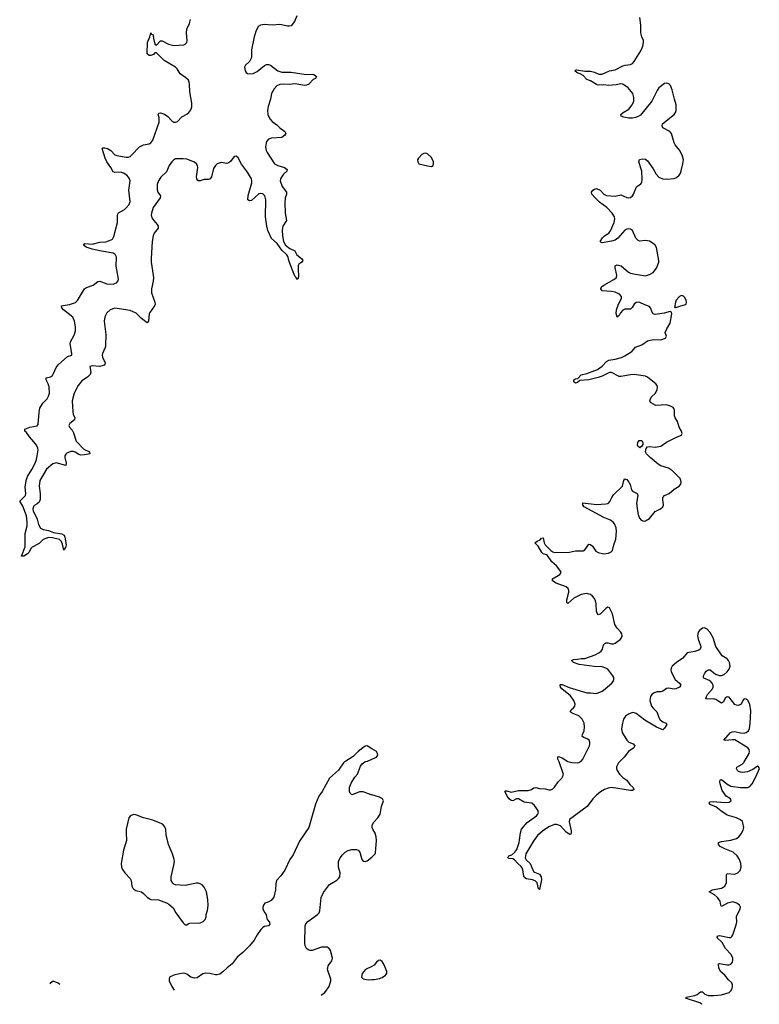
# Model space of a CAD drawing. Header units: inches. Extents: x 1843750 to 1959452, y 907112 to 1016326.
# Tile 87 of 137: x 1926285 to 1934090, y 907444 to 917829. Entities that reach past the tile are written whole.
import ezdxf

# ---------------------------------------------------------------- set-up
doc = ezdxf.new("R2010")
doc.units = ezdxf.units.IN
doc.header["$MEASUREMENT"] = 0
for name, color, linetype in [('B9920', 7, 'Continuous'), ('B9921', 7, 'Continuous'), ('B9930', 7, 'Continuous'), ('B9931', 7, 'Continuous')]:
    doc.layers.add(name, color=color, linetype=linetype)

msp = doc.modelspace()

# ---------------------------------------------------------------- linework, layer by layer
at = {"layer": 'B9920', "color": 6, "elevation": 700}
for points in [[(1929713, 910000), (1929701, 909990), (1929650, 909913), (1929553, 909830), (1929476, 909690), (1929440, 909640), (1929405, 909555), (1929335, 909310), (1929236, 909164), (1929170, 909019), (1929137, 908970), (1929082, 908858), (1929041, 908799), (1928996, 908750), (1928987, 908713), (1928983, 908650), (1928966, 908574), (1928940, 908540), (1928915, 908525), (1928871, 908510), (1928857, 908490), (1928850, 908470), (1928850, 908450), (1928870, 908411), (1928887, 908390), (1928888, 908368), (1928898, 908338), (1928921, 908310), (1928925, 908290), (1928911, 908270), (1928870, 908264), (1928850, 908254), (1928830, 908233), (1928790, 908177), (1928758, 908122), (1928710, 908061), (1928641, 907990), (1928580, 907940), (1928528, 907872), (1928474, 907830), (1928430, 907787), (1928398, 907762), (1928370, 907754), (1928350, 907755), (1928290, 907770), (1928247, 907773), (1928216, 907764), (1928157, 907723), (1928130, 907718), (1928091, 907731), (1928050, 907761), (1928030, 907770), (1928010, 907771), (1927970, 907766), (1927911, 907750), (1927866, 907730), (1927861, 907710), (1927863, 907690), (1927890, 907630), (1927915, 907593)], [(1930000, 909653), (1929994, 909654), (1929910, 909685), (1929870, 909684), (1929810, 909659), (1929790, 909655), (1929771, 909671), (1929765, 909690), (1929767, 909730), (1929783, 909777), (1929822, 909838), (1929851, 909870), (1929883, 909957), (1929900, 909980), (1929927, 910000)], [(1929465, 907539), (1929504, 907570), (1929550, 907630), (1929567, 907690), (1929567, 907710), (1929534, 907810), (1929535, 907830), (1929539, 907850), (1929579, 907901), (1929587, 907930), (1929565, 908010), (1929552, 908032), (1929530, 908045), (1929470, 908046), (1929370, 908010), (1929349, 908010), (1929330, 908017), (1929311, 908031), (1929299, 908059), (1929293, 908093), (1929297, 908270), (1929306, 908294), (1929324, 908316), (1929428, 908390), (1929444, 908410), (1929451, 908430), (1929465, 908570), (1929490, 908622), (1929553, 908707), (1929630, 908753), (1929650, 908770), (1929663, 908790), (1929667, 908830), (1929650, 908890), (1929650, 908950), (1929666, 908990), (1929690, 909021), (1929721, 909050), (1929750, 909067), (1929790, 909078), (1929838, 909078), (1929857, 909070), (1929875, 909050), (1929896, 908970), (1929910, 908955), (1929930, 908950), (1929950, 908958), (1930000, 908997)], [(1930000, 907844), (1929935, 907810), (1929899, 907770), (1929891, 907730), (1929911, 907711), (1929962, 907702), (1930000, 907705)], [(1926709, 907654), (1926690, 907666), (1926650, 907686), (1926630, 907685), (1926602, 907659)]]:
    msp.add_lwpolyline(points, dxfattribs=at)
msp.add_lwpolyline([(1927490, 909446), (1927463, 909437), (1927450, 909429), (1927438, 909410), (1927410, 909290), (1927407, 909250), (1927412, 909170), (1927381, 909070), (1927357, 908930), (1927361, 908890), (1927370, 908867), (1927395, 908830), (1927450, 908770), (1927460, 908750), (1927470, 908690), (1927478, 908670), (1927490, 908658), (1927510, 908645), (1927570, 908629), (1927592, 908612), (1927630, 908573), (1927656, 908556), (1927670, 908550), (1927750, 908544), (1927833, 908513), (1927859, 908499), (1927903, 908463), (1927933, 908410), (1928010, 908302), (1928030, 908282), (1928050, 908282), (1928065, 908295), (1928080, 908300), (1928190, 908304), (1928222, 908318), (1928243, 908337), (1928253, 908367), (1928253, 908390), (1928267, 908433), (1928273, 908487), (1928270, 908550), (1928255, 908630), (1928247, 908650), (1928230, 908681), (1928210, 908704), (1928190, 908716), (1928170, 908722), (1928150, 908723), (1928030, 908698), (1927930, 908705), (1927910, 908712), (1927900, 908720), (1927883, 908750), (1927882, 908790), (1927913, 908910), (1927917, 908950), (1927914, 908970), (1927897, 909030), (1927855, 909130), (1927831, 909230), (1927829, 909289), (1927817, 909317), (1927798, 909338), (1927786, 909346), (1927690, 909385), (1927590, 909410), (1927510, 909443)], close=True, dxfattribs=at)
at = {"layer": 'B9921', "color": 6}
for points, elevation in [([(1929209, 917870), (1929184, 917810), (1929150, 917764), (1929130, 917760), (1929110, 917762), (1929030, 917780), (1928950, 917772), (1928870, 917778), (1928827, 917773), (1928803, 917757), (1928776, 917704), (1928759, 917650), (1928731, 917510), (1928730, 917430), (1928711, 917389), (1928667, 917350), (1928659, 917330), (1928664, 917290), (1928674, 917274), (1928690, 917262), (1928710, 917258), (1928750, 917262), (1928790, 917282), (1928870, 917347), (1928890, 917356), (1928910, 917357), (1928931, 917350), (1929010, 917290), (1929050, 917277), (1929150, 917277), (1929309, 917251), (1929370, 917253), (1929390, 917250), (1929416, 917230), (1929405, 917210), (1929383, 917197), (1929336, 917150), (1929310, 917138), (1929290, 917136), (1929192, 917152), (1929130, 917146), (1929070, 917151), (1929030, 917145), (1928997, 917130), (1928970, 917099), (1928943, 917050), (1928933, 916990), (1928908, 916912), (1928900, 916870), (1928902, 916830), (1928924, 916784), (1928950, 916757), (1929000, 916720), (1929030, 916688), (1929083, 916650), (1929093, 916630), (1929084, 916610), (1929050, 916588), (1928942, 916578), (1928912, 916568), (1928890, 916544), (1928879, 916490), (1928887, 916450), (1928898, 916430), (1928975, 916310), (1929008, 916290), (1929079, 916270), (1929109, 916250), (1929104, 916230), (1929070, 916199), (1929048, 916170), (1929037, 916150), (1929034, 916130), (1929056, 916070), (1929100, 916010), (1929101, 916001), (1929101, 915990), (1929086, 915950), (1929082, 915898), (1929085, 915790), (1929102, 915710), (1929061, 915650), (1929055, 915610), (1929057, 915550), (1929069, 915489), (1929090, 915452), (1929136, 915416), (1929188, 915390), (1929210, 915350), (1929258, 915310), (1929273, 915290), (1929263, 915270), (1929230, 915252), (1929225, 915235), (1929222, 915190), (1929228, 915132), (1929222, 915098), (1929210, 915089), (1929204, 915110), (1929190, 915124), (1929130, 915278), (1929115, 915330), (1929104, 915350), (1929050, 915400), (1929003, 915470), (1928943, 915523), (1928905, 915605), (1928893, 915650), (1928880, 915750), (1928883, 915930), (1928872, 915970), (1928850, 915991), (1928830, 915997), (1928810, 915993), (1928730, 915923), (1928710, 915917), (1928694, 915930), (1928695, 915975), (1928734, 916110), (1928735, 916130), (1928730, 916150), (1928690, 916222), (1928625, 916305), (1928590, 916372), (1928570, 916391), (1928550, 916388), (1928510, 916333), (1928490, 916318), (1928470, 916314), (1928410, 916323), (1928370, 916310), (1928350, 916290), (1928330, 916259), (1928308, 916172), (1928293, 916147), (1928277, 916143), (1928230, 916144), (1928189, 916129), (1928170, 916129), (1928154, 916150), (1928151, 916171), (1928166, 916270), (1928162, 916290), (1928150, 916310), (1928130, 916326), (1928050, 916359), (1928010, 916363), (1927930, 916361), (1927910, 916350), (1927890, 916331), (1927862, 916290), (1927834, 916226), (1927776, 916170), (1927750, 916130), (1927737, 916090), (1927736, 916036), (1927744, 916010), (1927770, 915970), (1927769, 915950), (1927694, 915850), (1927675, 915790), (1927673, 915770), (1927680, 915740), (1927700, 915710), (1927735, 915670), (1927746, 915650), (1927746, 915630), (1927704, 915576), (1927693, 915550), (1927684, 915490), (1927673, 915310), (1927674, 915270), (1927697, 915110), (1927693, 915070), (1927677, 914990), (1927677, 914950), (1927711, 914850), (1927713, 914830), (1927708, 914810), (1927658, 914742), (1927652, 914728), (1927643, 914650), (1927630, 914631), (1927570, 914677), (1927514, 914734), (1927450, 914761), (1927290, 914788), (1927239, 914770), (1927204, 914736), (1927185, 914695), (1927178, 914650), (1927193, 914510), (1927190, 914390), (1927186, 914370), (1927160, 914310), (1927156, 914290), (1927160, 914270), (1927187, 914210), (1927185, 914195), (1927175, 914185), (1927130, 914171), (1927050, 914177), (1927027, 914173), (1927037, 914110), (1927030, 914088), (1927002, 914058), (1926940, 914020), (1926902, 913970), (1926859, 913890), (1926839, 913810), (1926846, 913694), (1926850, 913670), (1926866, 913630), (1926863, 913610), (1926814, 913570), (1926803, 913550), (1926809, 913530), (1926839, 913499), (1926853, 913473), (1926882, 913382), (1926961, 913301), (1927021, 913270), (1927025, 913250), (1926970, 913238), (1926930, 913237), (1926910, 913242), (1926870, 913269), (1926850, 913275), (1926826, 913274), (1926784, 913256), (1926772, 913248), (1926761, 913230), (1926761, 913210), (1926775, 913150), (1926772, 913128), (1926670, 913155), (1926636, 913144), (1926568, 913090), (1926499, 912970), (1926492, 912910), (1926502, 912830), (1926500, 912770), (1926490, 912742), (1926470, 912724), (1926445, 912710), (1926430, 912693), (1926425, 912670), (1926429, 912650), (1926470, 912562), (1926484, 912504), (1926506, 912466), (1926532, 912452), (1926590, 912441), (1926641, 912421), (1926730, 912406), (1926753, 912393), (1926762, 912370), (1926774, 912290), (1926770, 912263), (1926754, 912246), (1926750, 912235), (1926736, 912296), (1926726, 912326), (1926717, 912337), (1926705, 912345), (1926630, 912364), (1926590, 912367), (1926532, 912348), (1926490, 912305), (1926416, 912264), (1926401, 912250), (1926386, 912214), (1926366, 912194), (1926330, 912170), (1926305, 912170), (1926342, 912270), (1926343, 912410), (1926364, 912490), (1926365, 912530), (1926356, 912596), (1926319, 912699), (1926285, 912750), (1926346, 912810), (1926351, 912830), (1926342, 912898), (1926352, 912970), (1926368, 913010), (1926415, 913085), (1926450, 913150), (1926461, 913190), (1926479, 913290), (1926476, 913310), (1926461, 913341), (1926436, 913376), (1926388, 913430), (1926356, 913476), (1926341, 913490), (1926341, 913510), (1926393, 913530), (1926470, 913547), (1926480, 913560), (1926489, 913690), (1926498, 913730), (1926530, 913786), (1926575, 913830), (1926590, 913860), (1926598, 913890), (1926596, 913956), (1926587, 913987), (1926565, 914030), (1926565, 914050), (1926610, 914063), (1926630, 914076), (1926643, 914097), (1926670, 914162), (1926691, 914190), (1926790, 914278), (1926834, 914290), (1926836, 914310), (1926818, 914410), (1926822, 914430), (1926860, 914500), (1926873, 914547), (1926873, 914590), (1926865, 914650), (1926847, 914690), (1926746, 914770), (1926729, 914790), (1926726, 914810), (1926810, 914825), (1926873, 914847), (1926894, 914866), (1926969, 914991), (1926990, 915005), (1927059, 915030), (1927110, 915067), (1927130, 915071), (1927204, 915044), (1927270, 915038), (1927308, 915052), (1927325, 915075), (1927327, 915093), (1927304, 915230), (1927305, 915325), (1927294, 915354), (1927270, 915367), (1927150, 915386), (1927051, 915410), (1926988, 915430), (1926957, 915450), (1926972, 915468), (1927050, 915463), (1927130, 915481), (1927194, 915486), (1927250, 915507), (1927264, 915516), (1927279, 915541), (1927318, 915690), (1927316, 915764), (1927321, 915779), (1927329, 915791), (1927390, 915826), (1927410, 915844), (1927439, 915881), (1927450, 915910), (1927438, 916030), (1927450, 916130), (1927445, 916150), (1927434, 916170), (1927414, 916190), (1927382, 916210), (1927350, 916220), (1927290, 916218), (1927270, 916224), (1927247, 916270), (1927206, 916330), (1927188, 916370), (1927157, 916470), (1927164, 916476), (1927182, 916478), (1927212, 916472), (1927246, 916450), (1927290, 916405), (1927310, 916397), (1927410, 916381), (1927430, 916381), (1927450, 916387), (1927470, 916403), (1927550, 916488), (1927590, 916508), (1927650, 916521), (1927670, 916532), (1927690, 916558), (1927756, 916750), (1927756, 916796), (1927745, 916830), (1927755, 916845), (1927772, 916848), (1927814, 916834), (1927850, 916807), (1927890, 916762), (1927910, 916749), (1927930, 916748), (1927950, 916756), (1927996, 916804), (1928050, 916834), (1928070, 916850), (1928090, 916880), (1928100, 916910), (1928101, 916950), (1928080, 917070), (1928078, 917150), (1928075, 917170), (1928065, 917190), (1928037, 917217), (1927979, 917259), (1927948, 917310), (1927930, 917329), (1927810, 917399), (1927730, 917481), (1927710, 917478), (1927698, 917462), (1927670, 917450), (1927650, 917450), (1927631, 917470), (1927633, 917587), (1927660, 917650), (1927670, 917690), (1927677, 917677), (1927692, 917670), (1927696, 917630), (1927710, 917572), (1927730, 917560), (1927770, 917606), (1927790, 917606), (1927856, 917570), (1927910, 917556), (1928016, 917564), (1928032, 917570), (1928048, 917590), (1928053, 917610), (1928046, 917690), (1928049, 917730), (1928076, 917790), (1928086, 917830)], 600), ([(1930000, 910139), (1929950, 910169), (1929930, 910165), (1929906, 910150), (1929856, 910110), (1929804, 910056), (1929725, 910010), (1929713, 910000)], 700), ([(1929927, 910000), (1929935, 910005), (1929955, 910010), (1930000, 910029)], 700)]:
    msp.add_lwpolyline(points, dxfattribs=dict(at, elevation=elevation))
at = {"layer": 'B9930', "color": 6}
for points, elevation in [([(1932613, 910000), (1932603, 909990), (1932583, 909950), (1932583, 909930), (1932589, 909909), (1932614, 909870), (1932650, 909835), (1932690, 909809), (1932724, 909764), (1932757, 909730), (1932765, 909710), (1932750, 909699), (1932730, 909700), (1932530, 909729), (1932495, 909725), (1932456, 909710), (1932415, 909685), (1932370, 909649), (1932334, 909610), (1932273, 909530), (1932087, 909393), (1932084, 909370), (1932105, 909275), (1932105, 909255), (1932100, 909240), (1932090, 909235), (1932050, 909261), (1931990, 909327), (1931950, 909340), (1931930, 909340), (1931870, 909315), (1931802, 909270), (1931750, 909226), (1931709, 909171), (1931626, 909030), (1931619, 908990), (1931628, 908968), (1931670, 908928), (1931706, 908846), (1931717, 908837), (1931770, 908815), (1931788, 908790), (1931790, 908755), (1931770, 908653), (1931761, 908661), (1931744, 908724), (1931726, 908746), (1931698, 908758), (1931630, 908769), (1931610, 908784), (1931601, 908810), (1931593, 908870), (1931578, 908898), (1931540, 908930), (1931508, 908968), (1931490, 908979), (1931450, 908980), (1931436, 908990), (1931447, 909010), (1931478, 909022), (1931510, 909048), (1931530, 909077), (1931556, 909150), (1931568, 909252), (1931579, 909290), (1931640, 909360), (1931737, 909430), (1931754, 909450), (1931761, 909470), (1931753, 909490), (1931719, 909539), (1931690, 909566), (1931610, 909576), (1931550, 909611), (1931528, 909612), (1931490, 909591), (1931470, 909595), (1931450, 909611), (1931435, 909630), (1931403, 909690), (1931410, 909695), (1931425, 909695), (1931470, 909683), (1931550, 909700), (1931650, 909698), (1931686, 909710), (1931710, 909727), (1931730, 909730), (1931770, 909719), (1931830, 909716), (1931870, 909705), (1931890, 909706), (1931910, 909716), (1931930, 909733), (1931968, 909790), (1932006, 909830), (1932018, 909850), (1932022, 909870), (1932018, 909890), (1931976, 910000)], 600), ([(1932084, 910000), (1932110, 909993), (1932170, 909990), (1932186, 909994), (1932195, 910000)], 600), ([(1933482, 907444), (1933461, 907461), (1933310, 907510), (1933320, 907520), (1933336, 907524), (1933410, 907535), (1933433, 907547), (1933470, 907577), (1933490, 907576), (1933513, 907550), (1933550, 907538), (1933610, 907536), (1933690, 907543), (1933770, 907567), (1933790, 907585), (1933804, 907610), (1933808, 907630), (1933807, 907650), (1933798, 907670), (1933763, 907703), (1933726, 907750), (1933681, 907790), (1933663, 907830), (1933658, 907862), (1933660, 907870), (1933670, 907873), (1933750, 907861), (1933770, 907861), (1933790, 907868), (1933805, 907890), (1933811, 907910), (1933810, 907930), (1933792, 907970), (1933734, 908034), (1933696, 908096), (1933643, 908150), (1933654, 908166), (1933670, 908171), (1933770, 908147), (1933790, 908150), (1933800, 908160), (1933810, 908177), (1933843, 908270), (1933851, 908310), (1933850, 908370), (1933888, 908450), (1933890, 908470), (1933880, 908490), (1933853, 908510), (1933810, 908525), (1933753, 908510), (1933690, 908475), (1933682, 908490), (1933676, 908530), (1933650, 908570), (1933618, 908598), (1933560, 908630), (1933593, 908650), (1933692, 908668), (1933725, 908690), (1933742, 908730), (1933742, 908810), (1933750, 908822), (1933830, 908816), (1933864, 908830), (1933886, 908854), (1933897, 908890), (1933895, 908930), (1933882, 908970), (1933857, 909010), (1933813, 909050), (1933724, 909084), (1933677, 909110), (1933660, 909130), (1933659, 909150), (1933690, 909162), (1933790, 909175), (1933850, 909192), (1933875, 909210), (1933898, 909242), (1933920, 909280), (1933925, 909310), (1933917, 909357), (1933911, 909371), (1933890, 909390), (1933850, 909410), (1933750, 909440), (1933684, 909484), (1933630, 909528), (1933567, 909550), (1933560, 909570), (1933570, 909579), (1933596, 909584), (1933729, 909571), (1933770, 909577), (1933792, 909590), (1933786, 909610), (1933740, 909640), (1933698, 909698), (1933676, 909770), (1933672, 909790), (1933675, 909810), (1933690, 909816), (1933748, 909768), (1933790, 909743), (1933890, 909730), (1933970, 909731), (1933990, 909742), (1934014, 909770), (1934058, 909850), (1934090, 909930), (1934082, 909950), (1934070, 909957), (1934021, 909919), (1933964, 909896), (1933910, 909889), (1933890, 909891), (1933870, 909901), (1933860, 909910), (1933849, 909930), (1933854, 909946), (1933910, 909976), (1933930, 909998), (1933931, 910000)], 600), ([(1930000, 908997), (1930016, 909010), (1930035, 909030), (1930039, 909041), (1930050, 909170), (1930048, 909210), (1930035, 909250), (1930011, 909291), (1930005, 909310), (1930005, 909330), (1930019, 909361), (1930063, 909410), (1930090, 909450), (1930102, 909530), (1930124, 909590), (1930115, 909610), (1930081, 909630), (1930000, 909653)], 700), ([(1930000, 907705), (1930030, 907707), (1930083, 907717), (1930110, 907726), (1930145, 907750), (1930159, 907770), (1930160, 907790), (1930130, 907859), (1930110, 907894), (1930090, 907909), (1930070, 907905), (1930051, 907890), (1930024, 907856), (1930000, 907844)], 700)]:
    msp.add_lwpolyline(points, dxfattribs=dict(at, elevation=elevation))
at = {"layer": 'B9931', "color": 6}
for points, elevation in [([(1932195, 910000), (1932210, 910009), (1932227, 910030), (1932297, 910170), (1932303, 910190), (1932301, 910210), (1932293, 910230), (1932281, 910241), (1932238, 910258), (1932221, 910270), (1932224, 910290), (1932242, 910330), (1932246, 910370), (1932240, 910410), (1932220, 910450), (1932186, 910486), (1932114, 910514), (1932092, 910530), (1932104, 910550), (1932130, 910570), (1932144, 910590), (1932147, 910610), (1932132, 910650), (1932096, 910696), (1932005, 910770), (1931992, 910790), (1931987, 910813), (1931990, 910818), (1932010, 910816), (1932084, 910784), (1932270, 910730), (1932310, 910730), (1932370, 910722), (1932430, 910748), (1932462, 910770), (1932532, 910830), (1932549, 910850), (1932556, 910870), (1932554, 910890), (1932544, 910910), (1932490, 910978), (1932470, 910991), (1932430, 911003), (1932346, 911006), (1932190, 911027), (1932129, 911050), (1932108, 911070), (1932130, 911082), (1932170, 911084), (1932210, 911092), (1932250, 911092), (1932358, 911130), (1932395, 911150), (1932421, 911170), (1932434, 911190), (1932446, 911234), (1932459, 911250), (1932470, 911255), (1932490, 911255), (1932530, 911246), (1932550, 911246), (1932570, 911252), (1932622, 911290), (1932636, 911310), (1932642, 911330), (1932638, 911350), (1932628, 911370), (1932590, 911410), (1932566, 911450), (1932541, 911561), (1932510, 911627), (1932490, 911632), (1932470, 911620), (1932410, 911559), (1932390, 911551), (1932378, 911570), (1932371, 911591), (1932368, 911668), (1932360, 911700), (1932350, 911723), (1932331, 911750), (1932310, 911768), (1932270, 911776), (1932210, 911768), (1932132, 911728), (1932070, 911671), (1932060, 911680), (1932057, 911710), (1932079, 911790), (1932079, 911810), (1932072, 911830), (1932050, 911846), (1931947, 911887), (1931909, 911910), (1931908, 911930), (1931984, 911976), (1931994, 911990), (1931995, 912010), (1931950, 912070), (1931900, 912110), (1931856, 912176), (1931845, 912185), (1931810, 912197), (1931796, 912210), (1931756, 912276), (1931721, 912310), (1931745, 912330), (1931776, 912344), (1931790, 912360), (1931810, 912363), (1931820, 912310), (1931831, 912290), (1931889, 912229), (1931910, 912215), (1931930, 912209), (1932087, 912213), (1932150, 912227), (1932230, 912226), (1932250, 912236), (1932290, 912298), (1932310, 912293), (1932330, 912275), (1932364, 912224), (1932388, 912208), (1932450, 912195), (1932498, 912202), (1932525, 912215), (1932540, 912230), (1932555, 912290), (1932577, 912350), (1932583, 912430), (1932578, 912470), (1932562, 912510), (1932547, 912530), (1932519, 912550), (1932450, 912579), (1932243, 912690), (1932226, 912710), (1932227, 912733), (1932370, 912715), (1932470, 912721), (1932493, 912727), (1932514, 912746), (1932533, 912790), (1932550, 912816), (1932646, 912910), (1932659, 912970), (1932670, 912986), (1932690, 912979), (1932713, 912950), (1932726, 912926), (1932742, 912870), (1932750, 912857), (1932801, 912830), (1932807, 912810), (1932795, 912730), (1932803, 912650), (1932813, 912610), (1932827, 912570), (1932843, 912550), (1932870, 912540), (1932890, 912543), (1932930, 912567), (1932990, 912641), (1933047, 912670), (1933072, 912690), (1933080, 912710), (1933071, 912770), (1933072, 912788), (1933088, 912810), (1933137, 912830), (1933190, 912876), (1933243, 912910), (1933261, 912930), (1933266, 912950), (1933263, 912970), (1933253, 912990), (1933175, 913070), (1933130, 913098), (1933050, 913125), (1933021, 913141), (1932938, 913210), (1932900, 913250), (1932890, 913270), (1932894, 913306), (1932910, 913324), (1932930, 913326), (1932990, 913319), (1933050, 913330), (1933110, 913374), (1933210, 913424), (1933258, 913442), (1933268, 913450), (1933274, 913466), (1933268, 913490), (1933244, 913530), (1933227, 913590), (1933201, 913630), (1933196, 913650), (1933195, 913710), (1933188, 913728), (1933179, 913739), (1933153, 913753), (1933110, 913766), (1932999, 913759), (1932940, 913790), (1932935, 913810), (1932950, 913849), (1932994, 913890), (1933012, 913930), (1933015, 913950), (1933011, 913970), (1932997, 913990), (1932910, 914059), (1932890, 914068), (1932770, 914087), (1932730, 914085), (1932630, 914065), (1932610, 914067), (1932530, 914109), (1932510, 914108), (1932431, 914070), (1932390, 914055), (1932290, 914032), (1932197, 914023), (1932170, 914002), (1932150, 913996), (1932134, 914010), (1932132, 914030), (1932150, 914041), (1932176, 914044), (1932210, 914083), (1932270, 914097), (1932382, 914138), (1932430, 914174), (1932477, 914223), (1932502, 914238), (1932570, 914247), (1932634, 914266), (1932670, 914282), (1932745, 914330), (1932784, 914376), (1932850, 914401), (1932910, 914441), (1932970, 914456), (1933050, 914452), (1933100, 914470), (1933110, 914490), (1933096, 914530), (1933112, 914570), (1933150, 914630), (1933167, 914727), (1933163, 914743), (1933150, 914753), (1933085, 914735), (1933016, 914724), (1932990, 914721), (1932970, 914726), (1932955, 914750), (1932944, 914784), (1932930, 914803), (1932881, 914821), (1932830, 914847), (1932810, 914851), (1932790, 914846), (1932770, 914830), (1932748, 914792), (1932730, 914776), (1932670, 914776), (1932650, 914765), (1932624, 914736), (1932610, 914710), (1932590, 914690), (1932579, 914730), (1932581, 914770), (1932603, 914830), (1932635, 914890), (1932635, 914910), (1932614, 914934), (1932570, 914954), (1932530, 914962), (1932430, 914970), (1932418, 914990), (1932425, 915010), (1932448, 915030), (1932556, 915090), (1932581, 915110), (1932586, 915134), (1932567, 915213), (1932570, 915234), (1932590, 915245), (1932632, 915232), (1932710, 915167), (1932730, 915157), (1932784, 915144), (1932890, 915129), (1932930, 915140), (1932970, 915164), (1933005, 915210), (1933028, 915270), (1933029, 915290), (1933005, 915425), (1932992, 915450), (1932970, 915470), (1932930, 915492), (1932890, 915500), (1932830, 915493), (1932810, 915501), (1932786, 915526), (1932750, 915606), (1932730, 915621), (1932710, 915624), (1932690, 915620), (1932670, 915608), (1932595, 915525), (1932570, 915505), (1932530, 915492), (1932430, 915476), (1932420, 915480), (1932411, 915490), (1932436, 915530), (1932456, 915550), (1932501, 915579), (1932518, 915602), (1932557, 915690), (1932566, 915730), (1932563, 915750), (1932538, 915790), (1932479, 915850), (1932404, 915904), (1932356, 915950), (1932322, 915990), (1932318, 916010), (1932333, 916030), (1932350, 916043), (1932370, 916048), (1932410, 916031), (1932450, 915990), (1932476, 915976), (1932570, 915967), (1932630, 915983), (1932690, 915955), (1932710, 915951), (1932730, 915955), (1932750, 915970), (1932763, 915990), (1932794, 916066), (1932841, 916099), (1932849, 916111), (1932853, 916147), (1932851, 916231), (1932819, 916330), (1932826, 916354), (1932858, 916362), (1932890, 916357), (1932910, 916339), (1932970, 916256), (1933001, 916201), (1933028, 916170), (1933070, 916150), (1933110, 916146), (1933190, 916153), (1933216, 916164), (1933245, 916190), (1933258, 916210), (1933266, 916234), (1933284, 916310), (1933288, 916350), (1933279, 916390), (1933250, 916450), (1933201, 916510), (1933191, 916530), (1933163, 916630), (1933147, 916650), (1933072, 916690), (1933063, 916710), (1933068, 916730), (1933088, 916750), (1933190, 916831), (1933205, 916850), (1933212, 916870), (1933213, 916930), (1933193, 916990), (1933171, 917091), (1933154, 917134), (1933134, 917154), (1933110, 917161), (1933090, 917155), (1933030, 917109), (1933010, 917081), (1932957, 916970), (1932837, 916823), (1932813, 916807), (1932784, 916796), (1932750, 916790), (1932712, 916792), (1932660, 916800), (1932631, 916810), (1932628, 916828), (1932654, 916850), (1932714, 916886), (1932749, 916930), (1932765, 916970), (1932767, 917010), (1932754, 917050), (1932704, 917110), (1932650, 917148), (1932630, 917153), (1932578, 917142), (1932495, 917135), (1932450, 917142), (1932390, 917140), (1932370, 917144), (1932310, 917183), (1932270, 917197), (1932230, 917240), (1932199, 917259), (1932166, 917270), (1932142, 917290), (1932150, 917298), (1932161, 917299), (1932247, 917287), (1932310, 917288), (1932350, 917277), (1932395, 917255), (1932430, 917254), (1932510, 917291), (1932570, 917299), (1932650, 917342), (1932674, 917350), (1932730, 917357), (1932750, 917366), (1932770, 917390), (1932839, 917501), (1932860, 917550), (1932869, 917590), (1932867, 917610), (1932850, 917650), (1932841, 917690), (1932840, 917770), (1932828, 917852)], 600), ([(1933931, 910000), (1933984, 910090), (1933987, 910110), (1933983, 910130), (1933967, 910150), (1933830, 910232), (1933805, 910235), (1933730, 910225), (1933716, 910230), (1933787, 910310), (1933802, 910318), (1933830, 910321), (1933892, 910308), (1933930, 910305), (1933950, 910310), (1933974, 910330), (1933986, 910354), (1933994, 910406), (1933999, 910539), (1933991, 910610), (1933970, 910647), (1933950, 910661), (1933930, 910665), (1933916, 910650), (1933898, 910610), (1933870, 910597), (1933850, 910598), (1933830, 910607), (1933782, 910670), (1933770, 910682), (1933750, 910688), (1933730, 910674), (1933710, 910634), (1933690, 910621), (1933630, 910660), (1933610, 910665), (1933543, 910663), (1933527, 910667), (1933531, 910690), (1933543, 910710), (1933595, 910770), (1933603, 910790), (1933602, 910810), (1933592, 910832), (1933570, 910855), (1933504, 910884), (1933500, 910890), (1933500, 910910), (1933510, 910930), (1933530, 910956), (1933550, 910972), (1933570, 910972), (1933626, 910926), (1933668, 910912), (1933690, 910912), (1933717, 910923), (1933750, 910952), (1933770, 910979), (1933781, 911010), (1933776, 911050), (1933766, 911070), (1933750, 911089), (1933699, 911119), (1933630, 911218), (1933601, 911310), (1933570, 911366), (1933539, 911399), (1933510, 911413), (1933490, 911410), (1933461, 911390), (1933446, 911370), (1933438, 911330), (1933446, 911294), (1933469, 911230), (1933472, 911210), (1933465, 911190), (1933450, 911179), (1933410, 911166), (1933330, 911150), (1933284, 911096), (1933216, 911050), (1933169, 911010), (1933158, 910990), (1933156, 910970), (1933161, 910950), (1933203, 910870), (1933247, 910830), (1933260, 910810), (1933249, 910790), (1933210, 910772), (1933190, 910769), (1933130, 910780), (1933110, 910775), (1933070, 910747), (1933050, 910741), (1933010, 910739), (1932979, 910730), (1932954, 910710), (1932943, 910690), (1932935, 910650), (1932953, 910590), (1932968, 910568), (1933008, 910528), (1933028, 910470), (1933045, 910445), (1933070, 910422), (1933103, 910410), (1933114, 910394), (1933090, 910355), (1933070, 910339), (1933006, 910366), (1932881, 910441), (1932790, 910512), (1932770, 910519), (1932750, 910520), (1932710, 910505), (1932678, 910482), (1932657, 910450), (1932646, 910410), (1932637, 910350), (1932644, 910310), (1932690, 910229), (1932712, 910210), (1932757, 910190), (1932777, 910170), (1932767, 910150), (1932710, 910110), (1932663, 910050), (1932613, 910000)], 600), ([(1930000, 910029), (1930049, 910050), (1930064, 910070), (1930061, 910090), (1930049, 910109), (1930000, 910139)], 700), ([(1931976, 910000), (1931965, 910030), (1931965, 910055), (1931970, 910057), (1932010, 910042), (1932070, 910004), (1932084, 910000)], 600)]:
    msp.add_lwpolyline(points, dxfattribs=dict(at, elevation=elevation))
for points, elevation in [([(1930570, 916422), (1930550, 916419), (1930530, 916407), (1930493, 916370), (1930484, 916350), (1930485, 916330), (1930498, 916310), (1930590, 916287), (1930630, 916282), (1930647, 916293), (1930651, 916309), (1930650, 916330), (1930630, 916377), (1930590, 916416)], 700), ([(1933270, 914919), (1933246, 914910), (1933213, 914870), (1933204, 914850), (1933194, 914794), (1933202, 914798), (1933210, 914795), (1933250, 914809), (1933310, 914824), (1933317, 914830), (1933322, 914850), (1933319, 914870), (1933301, 914901), (1933290, 914913)], 600), ([(1932830, 913315), (1932806, 913330), (1932803, 913350), (1932807, 913370), (1932821, 913390), (1932850, 913391), (1932859, 913370), (1932859, 913350), (1932850, 913331)], 600)]:
    msp.add_lwpolyline(points, close=True, dxfattribs=dict(at, elevation=elevation))

doc.saveas('drawing.dxf')
